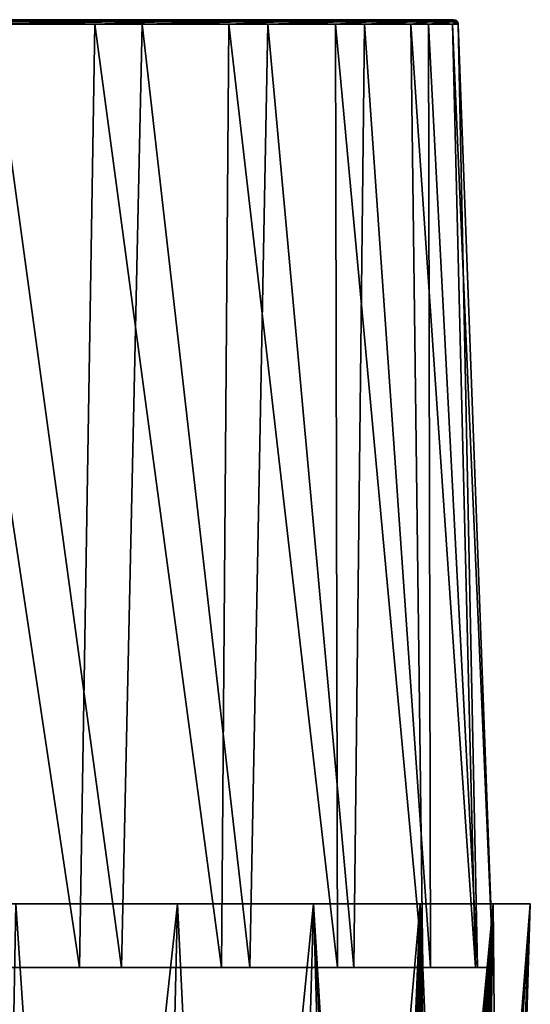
# Model space of a CAD drawing. Header units: millimetres. Extents: x -46 to 100, y -4 to 226.
# Tile 21 of 29: x 24 to 45, y 71 to 112. Entities that reach past the tile are written whole.
import ezdxf

# ---------------------------------------------------------------- set-up
doc = ezdxf.new("R2010")
doc.units = ezdxf.units.MM
doc.header["$LTSCALE"] = 65.185185
for name, color, linetype in [('10', 7, 'CONTINUOUS'), ('12', 7, 'CONTINUOUS'), ('14', 7, 'CONTINUOUS'), ('17', 7, 'CONTINUOUS'), ('18', 7, 'CONTINUOUS')]:
    doc.layers.add(name, color=color, linetype=linetype)

msp = doc.modelspace()

# ---------------------------------------------------------------- linework, layer by layer
at = {"layer": '10', "color": 250, "linetype": 'Continuous', "true_color": 0x1c1c1c}
for points in [[(-41.365, 112.49, -7.89), (-42.111, 112.49), (41.779, 112.49, -5.278), (-41.365, 112.49, -7.89)], [(42.028, 112.49, 2.644), (-42.111, 112.49), (-41.471, 112.49, 7.312), (42.028, 112.49, 2.644)], [(41.779, 112.49, -5.278), (-42.111, 112.49), (42.028, 112.49, 2.644), (41.779, 112.49, -5.278)], [(-39.571, 112.49, 14.402), (40.788, 112.49, 10.473), (-41.471, 112.49, 7.312), (-39.571, 112.49, 14.402)], [(40.788, 112.49, 10.473), (42.028, 112.49, 2.644), (-41.471, 112.49, 7.312), (40.788, 112.49, 10.473)], [(40.05, 112.49, -13.013), (-41.365, 112.49, -7.89), (41.779, 112.49, -5.278), (40.05, 112.49, -13.013)], [(-39.154, 112.49, -15.502), (-41.365, 112.49, -7.89), (40.05, 112.49, -13.013), (-39.154, 112.49, -15.502)], [(38.103, 112.49, 17.93), (40.788, 112.49, 10.473), (-39.571, 112.49, 14.402), (38.103, 112.49, 17.93)], [(-36.469, 112.49, 21.055), (38.103, 112.49, 17.93), (-39.571, 112.49, 14.402), (-36.469, 112.49, 21.055)], [(36.902, 112.49, -20.287), (-39.154, 112.49, -15.502), (40.05, 112.49, -13.013), (36.902, 112.49, -20.287)], [(-35.555, 112.49, -22.564), (-39.154, 112.49, -15.502), (36.902, 112.49, -20.287), (-35.555, 112.49, -22.564)], [(34.068, 112.49, 24.752), (38.103, 112.49, 17.93), (-36.469, 112.49, 21.055), (34.068, 112.49, 24.752)], [(-32.259, 112.49, 27.068), (34.068, 112.49, 24.752), (-36.469, 112.49, 21.055), (-32.259, 112.49, 27.068)], [(-30.698, 112.49, -28.827), (-35.555, 112.49, -22.564), (32.447, 112.49, -26.842), (-30.698, 112.49, -28.827)], [(32.447, 112.49, -26.842), (-35.555, 112.49, -22.564), (36.902, 112.49, -20.287), (32.447, 112.49, -26.842)], [(-27.068, 112.49, 32.259), (28.827, 112.49, 30.698), (-32.259, 112.49, 27.068), (-27.068, 112.49, 32.259)], [(28.827, 112.49, 30.698), (34.068, 112.49, 24.752), (-32.259, 112.49, 27.068), (28.827, 112.49, 30.698)], [(26.842, 112.49, -32.447), (-30.698, 112.49, -28.827), (32.447, 112.49, -26.842), (26.842, 112.49, -32.447)], [(-24.752, 112.49, -34.068), (-30.698, 112.49, -28.827), (26.842, 112.49, -32.447), (-24.752, 112.49, -34.068)], [(22.564, 112.49, 35.555), (28.827, 112.49, 30.698), (-27.068, 112.49, 32.259), (22.564, 112.49, 35.555)], [(20.287, 112.49, -36.902), (-24.752, 112.49, -34.068), (26.842, 112.49, -32.447), (20.287, 112.49, -36.902)]]:
    msp.add_3dface(points, dxfattribs=at)
at = {"layer": '12', "color": 254, "linetype": 'Continuous', "true_color": 0xece8e8}
for points in [[(19.476, 72.69, -39.113), (20.383, 112.297, -37.077), (26.331, 72.69, -34.868), (19.476, 72.69, -39.113)], [(20.383, 112.297, -37.077), (26.97, 112.297, -32.601), (26.331, 72.69, -34.868), (20.383, 112.297, -37.077)], [(21.847, 72.69, 37.84), (28.086, 72.69, 33.471), (22.671, 112.297, 35.724), (21.847, 72.69, 37.84)], [(22.671, 112.297, 35.724), (28.086, 72.69, 33.471), (28.964, 112.297, 30.843), (22.671, 112.297, 35.724)], [(26.331, 72.69, -34.868), (26.97, 112.297, -32.601), (32.29, 72.69, -29.436), (26.331, 72.69, -34.868)], [(26.97, 112.297, -32.601), (32.601, 112.297, -26.97), (32.29, 72.69, -29.436), (26.97, 112.297, -32.601)], [(28.086, 72.69, 33.471), (33.471, 72.69, 28.086), (28.964, 112.297, 30.843), (28.086, 72.69, 33.471)], [(28.964, 112.297, 30.843), (33.471, 72.69, 28.086), (34.23, 112.297, 24.87), (28.964, 112.297, 30.843)], [(32.29, 72.69, -29.436), (32.601, 112.297, -26.97), (37.149, 72.69, -23.002), (32.29, 72.69, -29.436)], [(32.601, 112.297, -26.97), (37.077, 112.297, -20.383), (37.149, 72.69, -23.002), (32.601, 112.297, -26.97)], [(33.471, 72.69, 28.086), (37.84, 72.69, 21.847), (34.23, 112.297, 24.87), (33.471, 72.69, 28.086)], [(34.23, 112.297, 24.87), (37.84, 72.69, 21.847), (38.284, 112.297, 18.015), (34.23, 112.297, 24.87)], [(37.077, 112.297, -20.383), (40.24, 112.297, -13.075), (40.743, 72.69, -15.784), (37.077, 112.297, -20.383)], [(37.149, 72.69, -23.002), (37.077, 112.297, -20.383), (40.743, 72.69, -15.784), (37.149, 72.69, -23.002)], [(37.84, 72.69, 21.847), (41.059, 72.69, 14.944), (38.284, 112.297, 18.015), (37.84, 72.69, 21.847)], [(38.284, 112.297, 18.015), (41.059, 72.69, 14.944), (40.981, 112.297, 10.522), (38.284, 112.297, 18.015)], [(40.24, 112.297, -13.075), (41.977, 112.297, -5.303), (42.95, 72.69, -8.029), (40.24, 112.297, -13.075)], [(40.743, 72.69, -15.784), (40.24, 112.297, -13.075), (42.95, 72.69, -8.029), (40.743, 72.69, -15.784)], [(40.981, 112.297, 10.522), (43.03, 72.69, 7.587), (42.227, 112.297, 2.657), (40.981, 112.297, 10.522)], [(41.059, 72.69, 14.944), (43.03, 72.69, 7.587), (40.981, 112.297, 10.522), (41.059, 72.69, 14.944)], [(42.227, 112.297, 2.657), (43.694, 72.69), (41.977, 112.297, -5.303), (42.227, 112.297, 2.657)], [(41.977, 112.297, -5.303), (43.694, 72.69), (42.95, 72.69, -8.029), (41.977, 112.297, -5.303)], [(43.03, 72.69, 7.587), (43.694, 72.69), (42.227, 112.297, 2.657), (43.03, 72.69, 7.587)]]:
    msp.add_3dface(points, dxfattribs=at)
at = {"layer": '14', "color": 250, "linetype": 'Continuous', "true_color": 0x1c1c1c}
for points in [[(20.287, 112.49, -36.902), (23.977, 112.464, -34.737), (17.323, 112.464, -38.49), (20.287, 112.49, -36.902)], [(23.977, 112.464, -34.737), (17.353, 112.394, -38.557), (17.323, 112.464, -38.49), (23.977, 112.464, -34.737)], [(24.019, 112.394, -34.797), (17.353, 112.394, -38.557), (23.977, 112.464, -34.737), (24.019, 112.394, -34.797)], [(20.287, 112.49, -36.902), (26.842, 112.49, -32.447), (23.977, 112.464, -34.737), (20.287, 112.49, -36.902)], [(22.564, 112.49, 35.555), (21.836, 112.464, 36.121), (27.989, 112.464, 31.594), (22.564, 112.49, 35.555)], [(21.836, 112.464, 36.121), (28.038, 112.394, 31.648), (27.989, 112.464, 31.594), (21.836, 112.464, 36.121)], [(21.874, 112.394, 36.184), (28.038, 112.394, 31.648), (21.836, 112.464, 36.121), (21.874, 112.394, 36.184)], [(28.827, 112.49, 30.698), (22.564, 112.49, 35.555), (27.989, 112.464, 31.594), (28.827, 112.49, 30.698)], [(26.842, 112.49, -32.447), (29.846, 112.464, -29.846), (23.977, 112.464, -34.737), (26.842, 112.49, -32.447)], [(29.846, 112.464, -29.846), (24.019, 112.394, -34.797), (23.977, 112.464, -34.737), (29.846, 112.464, -29.846)], [(29.898, 112.394, -29.898), (24.019, 112.394, -34.797), (29.846, 112.464, -29.846), (29.898, 112.394, -29.898)], [(26.842, 112.49, -32.447), (32.447, 112.49, -26.842), (29.846, 112.464, -29.846), (26.842, 112.49, -32.447)], [(28.827, 112.49, 30.698), (27.989, 112.464, 31.594), (33.226, 112.464, 26.031), (28.827, 112.49, 30.698)], [(27.989, 112.464, 31.594), (33.283, 112.394, 26.076), (33.226, 112.464, 26.031), (27.989, 112.464, 31.594)], [(28.038, 112.394, 31.648), (33.283, 112.394, 26.076), (27.989, 112.464, 31.594), (28.038, 112.394, 31.648)], [(34.068, 112.49, 24.752), (28.827, 112.49, 30.698), (33.226, 112.464, 26.031), (34.068, 112.49, 24.752)], [(32.447, 112.49, -26.842), (34.737, 112.464, -23.977), (29.846, 112.464, -29.846), (32.447, 112.49, -26.842)], [(34.737, 112.464, -23.977), (29.898, 112.394, -29.898), (29.846, 112.464, -29.846), (34.737, 112.464, -23.977)], [(34.797, 112.394, -24.019), (29.898, 112.394, -29.898), (34.737, 112.464, -23.977), (34.797, 112.394, -24.019)], [(32.447, 112.49, -26.842), (36.902, 112.49, -20.287), (34.737, 112.464, -23.977), (32.447, 112.49, -26.842)], [(34.068, 112.49, 24.752), (33.226, 112.464, 26.031), (37.374, 112.464, 19.615), (34.068, 112.49, 24.752)], [(33.283, 112.394, 26.076), (37.438, 112.394, 19.649), (33.226, 112.464, 26.031), (33.283, 112.394, 26.076)], [(33.226, 112.464, 26.031), (37.438, 112.394, 19.649), (37.374, 112.464, 19.615), (33.226, 112.464, 26.031)], [(38.103, 112.49, 17.93), (34.068, 112.49, 24.752), (37.374, 112.464, 19.615), (38.103, 112.49, 17.93)], [(36.902, 112.49, -20.287), (38.49, 112.464, -17.323), (34.737, 112.464, -23.977), (36.902, 112.49, -20.287)], [(38.49, 112.464, -17.323), (34.797, 112.394, -24.019), (34.737, 112.464, -23.977), (38.49, 112.464, -17.323)], [(38.557, 112.394, -17.353), (34.797, 112.394, -24.019), (38.49, 112.464, -17.323), (38.557, 112.394, -17.353)], [(36.902, 112.49, -20.287), (40.05, 112.49, -13.013), (38.49, 112.464, -17.323), (36.902, 112.49, -20.287)], [(38.103, 112.49, 17.93), (37.374, 112.464, 19.615), (40.297, 112.464, 12.557), (38.103, 112.49, 17.93)], [(37.438, 112.394, 19.649), (40.367, 112.394, 12.579), (37.374, 112.464, 19.615), (37.438, 112.394, 19.649)], [(37.374, 112.464, 19.615), (40.367, 112.394, 12.579), (40.297, 112.464, 12.557), (37.374, 112.464, 19.615)], [(40.788, 112.49, 10.473), (38.103, 112.49, 17.93), (40.297, 112.464, 12.557), (40.788, 112.49, 10.473)], [(40.05, 112.49, -13.013), (40.982, 112.464, -10.101), (38.49, 112.464, -17.323), (40.05, 112.49, -13.013)], [(40.982, 112.464, -10.101), (38.557, 112.394, -17.353), (38.49, 112.464, -17.323), (40.982, 112.464, -10.101)], [(41.053, 112.394, -10.119), (38.557, 112.394, -17.353), (40.982, 112.464, -10.101), (41.053, 112.394, -10.119)], [(40.05, 112.49, -13.013), (41.779, 112.49, -5.278), (40.982, 112.464, -10.101), (40.05, 112.49, -13.013)], [(40.788, 112.49, 10.473), (40.297, 112.464, 12.557), (41.901, 112.464, 5.088), (40.788, 112.49, 10.473)], [(40.367, 112.394, 12.579), (41.973, 112.394, 5.096), (40.297, 112.464, 12.557), (40.367, 112.394, 12.579)], [(40.297, 112.464, 12.557), (41.973, 112.394, 5.096), (41.901, 112.464, 5.088), (40.297, 112.464, 12.557)], [(42.028, 112.49, 2.644), (40.788, 112.49, 10.473), (41.901, 112.464, 5.088), (42.028, 112.49, 2.644)], [(41.779, 112.49, -5.278), (42.132, 112.464, -2.548), (40.982, 112.464, -10.101), (41.779, 112.49, -5.278)], [(42.132, 112.464, -2.548), (41.053, 112.394, -10.119), (40.982, 112.464, -10.101), (42.132, 112.464, -2.548)], [(42.204, 112.394, -2.553), (41.053, 112.394, -10.119), (42.132, 112.464, -2.548), (42.204, 112.394, -2.553)], [(41.779, 112.49, -5.278), (42.028, 112.49, 2.644), (42.132, 112.464, -2.548), (41.779, 112.49, -5.278)], [(42.028, 112.49, 2.644), (41.901, 112.464, 5.088), (42.132, 112.464, -2.548), (42.028, 112.49, 2.644)], [(41.973, 112.394, 5.096), (42.204, 112.394, -2.553), (41.901, 112.464, 5.088), (41.973, 112.394, 5.096)], [(41.901, 112.464, 5.088), (42.204, 112.394, -2.553), (42.132, 112.464, -2.548), (41.901, 112.464, 5.088)], [(24.019, 112.394, -34.797), (20.383, 112.297, -37.077), (17.353, 112.394, -38.557), (24.019, 112.394, -34.797)], [(26.97, 112.297, -32.601), (20.383, 112.297, -37.077), (24.019, 112.394, -34.797), (26.97, 112.297, -32.601)], [(21.874, 112.394, 36.184), (22.671, 112.297, 35.724), (28.038, 112.394, 31.648), (21.874, 112.394, 36.184)], [(22.671, 112.297, 35.724), (28.964, 112.297, 30.843), (28.038, 112.394, 31.648), (22.671, 112.297, 35.724)], [(29.898, 112.394, -29.898), (26.97, 112.297, -32.601), (24.019, 112.394, -34.797), (29.898, 112.394, -29.898)], [(32.601, 112.297, -26.97), (26.97, 112.297, -32.601), (29.898, 112.394, -29.898), (32.601, 112.297, -26.97)], [(28.038, 112.394, 31.648), (28.964, 112.297, 30.843), (33.283, 112.394, 26.076), (28.038, 112.394, 31.648)], [(28.964, 112.297, 30.843), (34.23, 112.297, 24.87), (33.283, 112.394, 26.076), (28.964, 112.297, 30.843)], [(34.797, 112.394, -24.019), (32.601, 112.297, -26.97), (29.898, 112.394, -29.898), (34.797, 112.394, -24.019)], [(37.077, 112.297, -20.383), (32.601, 112.297, -26.97), (34.797, 112.394, -24.019), (37.077, 112.297, -20.383)], [(33.283, 112.394, 26.076), (34.23, 112.297, 24.87), (37.438, 112.394, 19.649), (33.283, 112.394, 26.076)], [(34.23, 112.297, 24.87), (38.284, 112.297, 18.015), (37.438, 112.394, 19.649), (34.23, 112.297, 24.87)], [(38.557, 112.394, -17.353), (37.077, 112.297, -20.383), (34.797, 112.394, -24.019), (38.557, 112.394, -17.353)], [(40.24, 112.297, -13.075), (37.077, 112.297, -20.383), (38.557, 112.394, -17.353), (40.24, 112.297, -13.075)], [(37.438, 112.394, 19.649), (38.284, 112.297, 18.015), (40.367, 112.394, 12.579), (37.438, 112.394, 19.649)], [(38.284, 112.297, 18.015), (40.981, 112.297, 10.522), (40.367, 112.394, 12.579), (38.284, 112.297, 18.015)], [(41.053, 112.394, -10.119), (40.24, 112.297, -13.075), (38.557, 112.394, -17.353), (41.053, 112.394, -10.119)], [(41.977, 112.297, -5.303), (40.24, 112.297, -13.075), (41.053, 112.394, -10.119), (41.977, 112.297, -5.303)], [(40.367, 112.394, 12.579), (40.981, 112.297, 10.522), (41.973, 112.394, 5.096), (40.367, 112.394, 12.579)], [(40.981, 112.297, 10.522), (42.227, 112.297, 2.657), (41.973, 112.394, 5.096), (40.981, 112.297, 10.522)], [(42.204, 112.394, -2.553), (41.977, 112.297, -5.303), (41.053, 112.394, -10.119), (42.204, 112.394, -2.553)], [(41.973, 112.394, 5.096), (42.227, 112.297, 2.657), (42.204, 112.394, -2.553), (41.973, 112.394, 5.096)], [(42.227, 112.297, 2.657), (41.977, 112.297, -5.303), (42.204, 112.394, -2.553), (42.227, 112.297, 2.657)]]:
    msp.add_3dface(points, dxfattribs=at)
at = {"layer": '17', "linetype": 'Continuous'}
for points in [[(25.073, 75.366, -36.121), (23.659, 75.366, -39.11), (17.894, 75.366, -40.264), (25.073, 75.366, -36.121)], [(19.221, 75.366, 39.629), (23.659, 75.366, 39.11), (26.258, 75.366, 35.25), (19.221, 75.366, 39.629)], [(23.659, 75.366, 39.11), (30.434, 75.366, 33.994), (26.258, 75.366, 35.25), (23.659, 75.366, 39.11)], [(30.434, 75.366, -33.994), (23.659, 75.366, -39.11), (25.073, 75.366, -36.121), (30.434, 75.366, -33.994)], [(31.354, 75.366, -30.713), (30.434, 75.366, -33.994), (25.073, 75.366, -36.121), (31.354, 75.366, -30.713)], [(26.258, 75.366, 35.25), (30.434, 75.366, 33.994), (32.357, 75.366, 29.636), (26.258, 75.366, 35.25)], [(36.152, 75.366, -27.721), (30.434, 75.366, -33.994), (31.354, 75.366, -30.713), (36.152, 75.366, -27.721)], [(30.434, 75.366, 33.994), (36.152, 75.366, 27.721), (32.357, 75.366, 29.636), (30.434, 75.366, 33.994)], [(36.518, 75.366, -24.229), (36.152, 75.366, -27.721), (31.354, 75.366, -30.713), (36.518, 75.366, -24.229)], [(32.357, 75.366, 29.636), (36.152, 75.366, 27.721), (37.302, 75.366, 22.985), (32.357, 75.366, 29.636)], [(40.383, 75.366, -16.897), (36.152, 75.366, -27.721), (36.518, 75.366, -24.229), (40.383, 75.366, -16.897)], [(40.621, 75.366, -20.504), (36.152, 75.366, -27.721), (40.383, 75.366, -16.897), (40.621, 75.366, -20.504)], [(36.152, 75.366, 27.721), (40.621, 75.366, 20.504), (37.302, 75.366, 22.985), (36.152, 75.366, 27.721)], [(37.302, 75.366, 22.985), (40.621, 75.366, 20.504), (40.922, 75.366, 15.529), (37.302, 75.366, 22.985)], [(42.815, 75.366, -8.974), (40.621, 75.366, -20.504), (40.383, 75.366, -16.897), (42.815, 75.366, -8.974)], [(43.687, 75.366, -12.589), (40.621, 75.366, -20.504), (42.815, 75.366, -8.974), (43.687, 75.366, -12.589)], [(40.621, 75.366, 20.504), (43.687, 75.366, 12.589), (40.922, 75.366, 15.529), (40.621, 75.366, 20.504)], [(40.922, 75.366, 15.529), (43.687, 75.366, 12.589), (43.089, 75.366, 7.528), (40.922, 75.366, 15.529)], [(43.727, 75.366, -0.736), (43.687, 75.366, -12.589), (42.815, 75.366, -8.974), (43.727, 75.366, -0.736)], [(43.089, 75.366, 7.528), (43.687, 75.366, 12.589), (43.727, 75.366, -0.736), (43.089, 75.366, 7.528)], [(43.687, 75.366, 12.589), (45.247, 75.366, 4.244), (43.727, 75.366, -0.736), (43.687, 75.366, 12.589)], [(45.247, 75.366, 4.244), (43.687, 75.366, -12.589), (43.727, 75.366, -0.736), (45.247, 75.366, 4.244)], [(45.247, 75.366, -4.244), (43.687, 75.366, -12.589), (45.247, 75.366, 4.244), (45.247, 75.366, -4.244)]]:
    msp.add_3dface(points, dxfattribs=at)
at = {"layer": '18', "linetype": 'Continuous'}
for points in [[(28.676, 0.655, 32.066), (23.659, 75.366, 39.11), (22.286, 0.655, 36.892), (28.676, 0.655, 32.066)], [(22.286, 0.655, -36.892), (30.434, 75.366, -33.994), (28.676, 0.655, -32.066), (22.286, 0.655, -36.892)], [(23.659, 75.366, -39.11), (30.434, 75.366, -33.994), (22.286, 0.655, -36.892), (23.659, 75.366, -39.11)], [(30.434, 75.366, 33.994), (23.659, 75.366, 39.11), (28.676, 0.655, 32.066), (30.434, 75.366, 33.994)], [(34.07, 0.655, 26.149), (30.434, 75.366, 33.994), (28.676, 0.655, 32.066), (34.07, 0.655, 26.149)], [(30.434, 75.366, -33.994), (36.152, 75.366, -27.721), (28.676, 0.655, -32.066), (30.434, 75.366, -33.994)], [(28.676, 0.655, -32.066), (36.152, 75.366, -27.721), (34.07, 0.655, -26.149), (28.676, 0.655, -32.066)], [(36.152, 75.366, 27.721), (30.434, 75.366, 33.994), (34.07, 0.655, 26.149), (36.152, 75.366, 27.721)], [(38.286, 0.655, 19.341), (36.152, 75.366, 27.721), (34.07, 0.655, 26.149), (38.286, 0.655, 19.341)], [(36.152, 75.366, -27.721), (40.621, 75.366, -20.504), (34.07, 0.655, -26.149), (36.152, 75.366, -27.721)], [(34.07, 0.655, -26.149), (40.621, 75.366, -20.504), (38.567, 25.383, -20.684), (34.07, 0.655, -26.149)], [(40.621, 75.366, 20.504), (36.152, 75.366, 27.721), (38.946, 29.509, 20.268), (40.621, 75.366, 20.504)], [(36.152, 75.366, 27.721), (38.286, 0.655, 19.341), (38.567, 25.383, 20.684), (36.152, 75.366, 27.721)], [(38.946, 29.509, 20.268), (36.152, 75.366, 27.721), (38.567, 25.383, 20.684), (38.946, 29.509, 20.268)], [(38.567, 25.383, -20.684), (40.621, 75.366, -20.504), (38.946, 29.512, -20.268), (38.567, 25.383, -20.684)], [(39.73, 33.583, 18.997), (40.621, 75.366, 20.504), (38.946, 29.509, 20.268), (39.73, 33.583, 18.997)], [(38.946, 29.512, -20.268), (40.621, 75.366, -20.504), (39.743, 33.638, -18.973), (38.946, 29.512, -20.268)], [(40.254, 35.569, 18.017), (40.621, 75.366, 20.504), (39.73, 33.583, 18.997), (40.254, 35.569, 18.017)], [(40.621, 75.366, -20.504), (43.687, 75.366, -12.589), (39.743, 33.638, -18.973), (40.621, 75.366, -20.504)], [(39.743, 33.638, -18.973), (43.687, 75.366, -12.589), (40.275, 35.644, -17.975), (39.743, 33.638, -18.973)], [(40.839, 37.475, 16.807), (40.621, 75.366, 20.504), (40.254, 35.569, 18.017), (40.839, 37.475, 16.807)], [(40.275, 35.644, -17.975), (43.687, 75.366, -12.589), (40.866, 37.56, -16.746), (40.275, 35.644, -17.975)], [(42.071, 40.872, 13.766), (40.621, 75.366, 20.504), (41.456, 39.256, 15.381), (42.071, 40.872, 13.766)], [(41.456, 39.256, 15.381), (40.621, 75.366, 20.504), (40.839, 37.475, 16.807), (41.456, 39.256, 15.381)], [(43.687, 75.366, 12.589), (40.621, 75.366, 20.504), (42.071, 40.872, 13.766), (43.687, 75.366, 12.589)], [(40.866, 37.56, -16.746), (43.687, 75.366, -12.589), (41.485, 39.338, -15.308), (40.866, 37.56, -16.746)], [(41.485, 39.338, -15.308), (43.687, 75.366, -12.589), (42.098, 40.94, -13.69), (41.485, 39.338, -15.308)], [(42.653, 42.29, 11.999), (43.687, 75.366, 12.589), (42.071, 40.872, 13.766), (42.653, 42.29, 11.999)], [(42.098, 40.94, -13.69), (43.687, 75.366, -12.589), (42.674, 42.338, -11.931), (42.098, 40.94, -13.69)], [(43.175, 43.488, 10.118), (43.687, 75.366, 12.589), (42.653, 42.29, 11.999), (43.175, 43.488, 10.118)], [(42.674, 42.338, -11.931), (45.247, 75.366, -4.244), (43.188, 43.517, -10.066), (42.674, 42.338, -11.931)], [(43.687, 75.366, -12.589), (45.247, 75.366, -4.244), (42.674, 42.338, -11.931), (43.687, 75.366, -12.589)], [(43.968, 45.206, 6.148), (43.687, 75.366, 12.589), (43.175, 43.488, 10.118), (43.968, 45.206, 6.148)], [(43.188, 43.517, -10.066), (45.247, 75.366, -4.244), (43.97, 45.21, -6.135), (43.188, 43.517, -10.066)], [(45.247, 75.366, 4.244), (43.687, 75.366, 12.589), (43.968, 45.206, 6.148), (45.247, 75.366, 4.244)], [(44.373, 46.043, 2.052), (45.247, 75.366, 4.244), (43.968, 45.206, 6.148), (44.373, 46.043, 2.052)], [(43.97, 45.21, -6.135), (45.247, 75.366, -4.244), (44.372, 46.042, -2.065), (43.97, 45.21, -6.135)], [(44.372, 46.042, -2.065), (45.247, 75.366, 4.244), (44.373, 46.043, 2.052), (44.372, 46.042, -2.065)], [(45.247, 75.366, -4.244), (45.247, 75.366, 4.244), (44.372, 46.042, -2.065), (45.247, 75.366, -4.244)]]:
    msp.add_3dface(points, dxfattribs=at)

doc.saveas('drawing.dxf')
